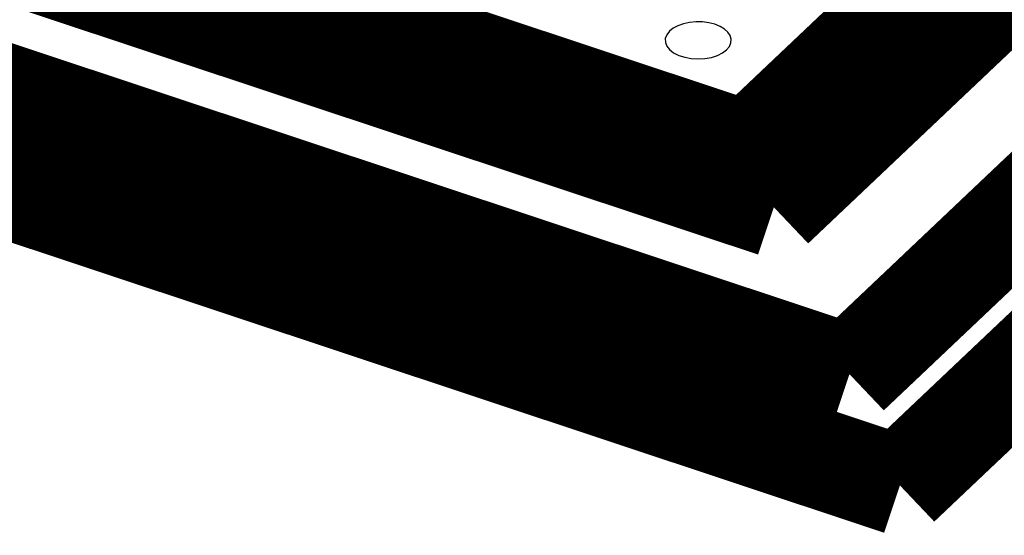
# Model space of a CAD drawing. Extents: x 0 to 1189, y 0 to 841.
# Tile 134 of 256: x 615.37 to 617.75, y 293.29 to 294.54. Entities that reach past the tile are written whole.
import ezdxf

# ---------------------------------------------------------------- set-up
doc = ezdxf.new("R2010")
doc.units = 0
doc.header["$LTSCALE"] = 65.395
doc.layers.get('0').update_dxf_attribs({"linetype": 'CONTINUOUS'})

msp = doc.modelspace()

# ---------------------------------------------------------------- linework, layer by layer
at = {"color": 7, "linetype": 'Continuous', "const_width": 0.2416}
for points in [[(621.0775, 296.8004), (617.5014, 293.4112)], [(620.5978, 296.731), (617.3793, 293.6807)], [(619.843, 296.5935), (617.1962, 294.0851)], [(619.6385, 296.5923), (617.1352, 294.2199)], [(617.1352, 294.2199), (614.1264, 295.2209)], [(617.1962, 294.0851), (613.9442, 295.167)], [(617.3793, 293.6807), (613.167, 295.0822)], [(617.5014, 293.4112), (612.6874, 295.0128)]]:
    msp.add_lwpolyline(points, dxfattribs=at)
at = {"color": 7, "linetype": 'Continuous'}
for points in [[(617.0819, 294.4666), (617.0885, 294.4745), (617.0923, 294.4832), (617.093, 294.4921), (617.0906, 294.5008), (617.0851, 294.5092), (617.0768, 294.5168), (617.0662, 294.5232), (617.0533, 294.5284), (617.0388, 294.5321), (617.0236, 294.5341), (617.0077, 294.5343), (616.992, 294.5328), (616.9774, 294.5297), (616.964, 294.5249), (616.9525, 294.5187), (616.9434, 294.5114)], [(616.9434, 294.5114), (616.9368, 294.5029), (616.9335, 294.4937), (616.9336, 294.4844), (616.9371, 294.4752), (616.9439, 294.4668), (616.9537, 294.4592), (616.9659, 294.453), (616.9804, 294.4483), (616.996, 294.4455), (617.0126, 294.4444), (617.0293, 294.4454), (617.0449, 294.4482), (617.0595, 294.4528), (617.0719, 294.459), (617.0819, 294.4666)]]:
    msp.add_lwpolyline(points, dxfattribs=at)
at = {"color": 40, "linetype": 'Continuous', "const_width": 0.1812}
msp.add_lwpolyline([(617.8107, 293.606), (618.4221, 293.4026)], dxfattribs=at)

doc.saveas('drawing.dxf')
